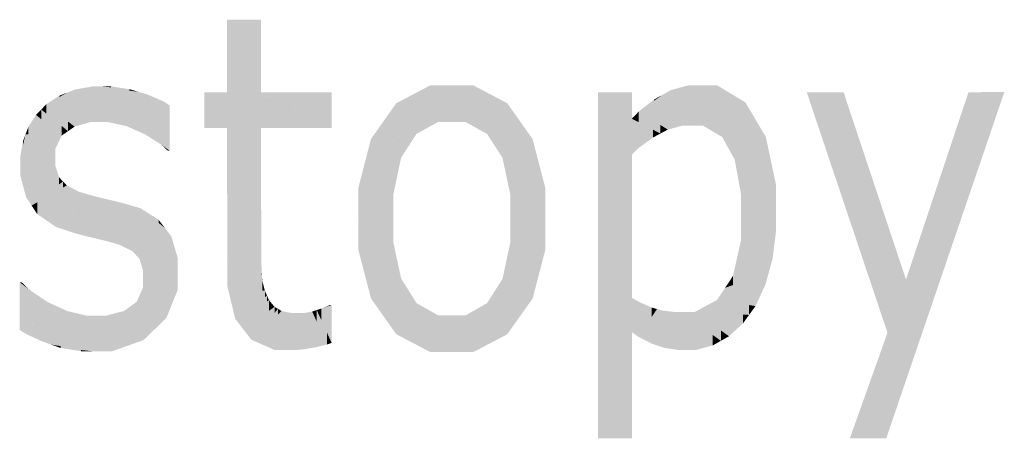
# Model space of a CAD drawing. Extents: x 64462 to 126444, y -56085 to -716.
# Tile 47 of 90: x 93003 to 93441, y -5971 to -5785. Entities that reach past the tile are written whole.
import ezdxf

# ---------------------------------------------------------------- set-up
doc = ezdxf.new("R2010")
doc.units = 0
doc.header["$LTSCALE"] = 11.25

# ---------------------------------------------------------------- blocks, each defined once
blk = doc.blocks.new('DwgObject-55396215-3381')
at = {"linetype": 'Continuous'}
for points in [[(48302.48, 21615.13), (48302.47, 21647.53), (48302.48, 21647.53)], [(48317.59, 21615.12), (48302.48, 21599.23), (48317.59, 21647.54)], [(48302.48, 21599.23), (48302.48, 21615.14), (48317.59, 21647.54)], [(48302.48, 21615.13), (48302.48, 21647.53), (48317.59, 21647.54)], [(48317.59, 21615.12), (48317.59, 21647.54), (48317.6, 21615.14)], [(48241.62, 21601.91), (48234.78, 21616.42), (48241.62, 21617.64)], [(48242.57, 21604.78), (48241.62, 21601.91), (48242.57, 21617.81)], [(48241.62, 21601.91), (48241.62, 21617.64), (48242.57, 21617.81)], [(48242.57, 21604.78), (48242.57, 21617.81), (48246.88, 21617.81)], [(48245.77, 21601.91), (48245.77, 21614.45), (48246.88, 21617.81)], [(48246.88, 21601.91), (48245.77, 21601.91), (48246.88, 21617.81)], [(48249.75, 21601.91), (48246.88, 21617.81), (48249.75, 21613.18)], [(48257.88, 21600.07), (48246.88, 21617.81), (48257.88, 21616.15)], [(48259.06, 21615.97), (48246.88, 21617.81), (48259.06, 21616.58)], [(48250.9, 21617.4), (48246.88, 21617.81), (48250.9, 21617.81)], [(48246.88, 21601.91), (48246.88, 21617.81), (48249.75, 21601.91)], [(48250.9, 21617.4), (48250.9, 21617.81), (48259.06, 21616.58)], [(48259.06, 21615.97), (48259.06, 21616.58), (48263.19, 21615.35)], [(48392.86, 21603.49), (48377.68, 21610.32), (48392.86, 21618.31)], [(48396.24, 21601.96), (48392.86, 21618.31), (48396.24, 21618.31)], [(48392.86, 21603.49), (48392.86, 21618.31), (48396.24, 21601.96)], [(48402.42, 21601.97), (48396.24, 21601.96), (48402.42, 21618.32)], [(48396.24, 21601.96), (48396.24, 21618.31), (48402.42, 21618.32)], [(48402.42, 21601.97), (48402.42, 21618.32), (48402.42, 21601.97)], [(48408.52, 21601.97), (48402.42, 21618.32), (48408.52, 21609.86)], [(48418.06, 21596.66), (48402.42, 21618.32), (48418.06, 21610.06)], [(48427.02, 21605.34), (48402.42, 21618.32), (48427.02, 21610.34)], [(48411.9, 21615.24), (48402.42, 21618.32), (48411.9, 21618.32)], [(48402.42, 21601.97), (48402.42, 21618.32), (48402.42, 21618.3)], [(48402.42, 21601.97), (48402.42, 21618.3), (48408.52, 21601.97)], [(48411.9, 21615.24), (48411.9, 21618.32), (48427.02, 21610.34)], [(48505.03, 21600.36), (48499.83, 21616.21), (48505.03, 21617.6)], [(48507.87, 21600.36), (48505.03, 21600.36), (48507.87, 21618.36)], [(48505.03, 21600.36), (48505.03, 21617.6), (48507.87, 21618.36)], [(48508.3, 21600.36), (48507.87, 21618.36), (48508.3, 21617.11)], [(48512.14, 21605.95), (48507.87, 21618.36), (48512.14, 21618.36)], [(48507.87, 21600.36), (48507.87, 21618.36), (48508.3, 21600.36)], [(48508.3, 21600.36), (48508.3, 21617.11), (48514.06, 21600.36)], [(48512.14, 21605.95), (48512.14, 21618.36), (48514.06, 21600.36)], [(48520.28, 21600.45), (48512.14, 21618.36), (48520.28, 21618.36)], [(48514.06, 21600.36), (48512.14, 21618.36), (48514.06, 21614.13)], [(48522.62, 21595.32), (48520.28, 21618.36), (48522.62, 21616.95)], [(48520.28, 21600.45), (48520.28, 21618.36), (48522.62, 21595.32)], [(48522.62, 21595.32), (48522.62, 21616.95), (48532.96, 21610.68)], [(48231.3, 21602.55), (48222.08, 21609.9), (48231.3, 21615.03)], [(48227.81, 21613.09), (48222.08, 21609.9), (48227.81, 21613.65)], [(48227.81, 21613.09), (48227.81, 21613.65), (48231.3, 21615.03)], [(48234.78, 21610.61), (48231.3, 21615.03), (48234.78, 21616.42)], [(48231.3, 21602.55), (48231.3, 21615.03), (48234.62, 21599.9)], [(48234.62, 21599.9), (48231.3, 21615.03), (48234.62, 21610.81)], [(48234.78, 21610.61), (48234.78, 21616.42), (48241.62, 21601.91)], [(48245.77, 21601.91), (48241.62, 21601.91), (48245.77, 21614.45)], [(48249.75, 21601.91), (48249.75, 21613.18), (48257.88, 21600.07)], [(48257.88, 21600.07), (48257.88, 21616.15), (48263.19, 21615.35)], [(48263.19, 21601.7), (48262.03, 21598.22), (48263.19, 21615.35)], [(48262.03, 21598.22), (48262.03, 21612.02), (48263.19, 21615.35)], [(48263.19, 21601.7), (48263.19, 21615.35), (48267.31, 21614.12)], [(48266.18, 21596.38), (48266.18, 21610.7), (48267.31, 21614.12)], [(48267.31, 21598.47), (48266.18, 21596.38), (48267.31, 21614.12)], [(48267.31, 21598.47), (48267.31, 21614.12), (48274.18, 21611.13)], [(48302.48, 21599.24), (48292.28, 21615.13), (48302.48, 21615.13)], [(48292.28, 21599.23), (48292.28, 21615.13), (48292.28, 21615.12)], [(48292.28, 21599.23), (48292.28, 21615.12), (48302.48, 21599.23)], [(48317.6, 21599.24), (48302.48, 21599.23), (48317.6, 21615.14)], [(48302.48, 21599.23), (48302.48, 21615.13), (48302.48, 21615.14)], [(48302.48, 21599.24), (48302.48, 21615.13), (48302.48, 21599.23)], [(48348.92, 21599.25), (48317.6, 21615.14), (48348.92, 21615.15)], [(48317.6, 21599.24), (48317.6, 21615.14), (48317.6, 21615.13)], [(48317.6, 21599.24), (48317.6, 21615.14), (48317.6, 21599.24)], [(48317.6, 21599.24), (48317.6, 21615.13), (48348.92, 21599.25)], [(48348.92, 21599.25), (48348.92, 21615.15), (48348.92, 21599.25)], [(48482.48, 21603.44), (48467.36, 21615.19), (48482.48, 21615.2)], [(48482.48, 21594.55), (48467.36, 21615.19), (48482.48, 21603.43)], [(48482.49, 21587.53), (48467.36, 21615.19), (48482.49, 21594.54)], [(48467.42, 21461.14), (48467.36, 21615.19), (48467.42, 21615.09)], [(48467.42, 21461.14), (48467.42, 21615.09), (48482.49, 21587.53)], [(48482.48, 21603.44), (48482.48, 21615.2), (48482.48, 21603.43)], [(48496.06, 21600.07), (48485.5, 21606.61), (48496.06, 21614.07)], [(48492.29, 21611.41), (48492.29, 21611.93), (48496.06, 21614.07)], [(48499.83, 21608.31), (48496.06, 21614.07), (48499.83, 21616.21)], [(48496.06, 21600.07), (48496.06, 21614.07), (48498.46, 21598.59)], [(48498.46, 21598.59), (48496.06, 21614.07), (48498.46, 21610.41)], [(48499.83, 21608.31), (48499.83, 21616.21), (48505.03, 21600.36)], [(48514.06, 21600.36), (48514.06, 21614.13), (48522.62, 21595.32)], [(48576.63, 21566.33), (48560.24, 21615.23), (48576.63, 21615.23)], [(48596.14, 21508.14), (48576.63, 21615.23), (48596.14, 21556.55)], [(48576.63, 21566.33), (48576.63, 21615.23), (48596.14, 21508.14)], [(48596.14, 21462.79), (48596.14, 21508.14), (48648.08, 21615.26)], [(48604.35, 21525.07), (48604.35, 21531.86), (48648.08, 21615.26)], [(48632.16, 21584.9), (48604.35, 21531.86), (48632.16, 21615.25)], [(48632.16, 21584.9), (48632.16, 21615.25), (48648.08, 21615.26)], [(48222.08, 21605.71), (48219.82, 21607.53), (48222.08, 21609.9)], [(48231.76, 21597.9), (48222.08, 21609.9), (48231.76, 21602.18)], [(48222.08, 21605.71), (48222.08, 21609.9), (48231.76, 21597.9)], [(48234.62, 21599.9), (48234.62, 21610.81), (48241.62, 21601.91)], [(48262.03, 21598.22), (48257.88, 21600.07), (48262.03, 21612.02)], [(48266.18, 21596.38), (48262.03, 21598.22), (48266.18, 21610.7)], [(48273.22, 21591.85), (48266.18, 21596.38), (48273.22, 21609.37)], [(48273.22, 21591.85), (48273.22, 21609.37), (48274.18, 21611.13)], [(48274.18, 21596.39), (48273.22, 21591.85), (48274.18, 21611.13)], [(48276.92, 21589.18), (48273.22, 21591.85), (48276.92, 21609.38)], [(48274.18, 21596.39), (48274.18, 21611.13), (48276.92, 21609.38)], [(48276.92, 21589.18), (48276.92, 21609.38), (48276.93, 21589.17)], [(48377.68, 21602.25), (48372.05, 21602.33), (48377.68, 21610.32)], [(48377.68, 21602.25), (48377.68, 21610.32), (48396.24, 21601.96)], [(48408.52, 21601.97), (48408.52, 21609.86), (48418.06, 21596.66)], [(48418.06, 21596.66), (48418.06, 21610.06), (48432.67, 21602.36)], [(48427.02, 21605.34), (48427.02, 21610.34), (48432.67, 21602.36)], [(48492.29, 21611.41), (48485.5, 21606.61), (48492.29, 21611.93)], [(48498.46, 21598.59), (48498.46, 21610.41), (48505.03, 21600.36)], [(48532.96, 21600.66), (48522.62, 21595.32), (48532.96, 21610.68)], [(48532.96, 21600.66), (48532.96, 21610.68), (48537.49, 21603)], [(48217.49, 21598.75), (48214.01, 21599.62), (48217.49, 21605.11)], [(48219.82, 21603.23), (48217.49, 21605.11), (48219.82, 21607.53)], [(48217.49, 21598.75), (48217.49, 21605.11), (48228.9, 21595.9)], [(48219.82, 21603.23), (48219.82, 21607.53), (48228.9, 21595.9)], [(48228.9, 21595.9), (48219.82, 21607.53), (48228.9, 21600.2)], [(48485.5, 21601.86), (48482.48, 21603.43), (48485.5, 21606.61)], [(48495.15, 21596.82), (48485.5, 21606.61), (48495.15, 21600.64)], [(48485.5, 21601.86), (48485.5, 21606.61), (48495.15, 21596.82)], [(48214.01, 21596.5), (48212.86, 21596.55), (48214.01, 21599.62)], [(48214.01, 21596.5), (48214.01, 21599.62), (48228.9, 21595.9)], [(48228.9, 21595.9), (48228.9, 21600.2), (48231.76, 21597.9)], [(48231.76, 21597.9), (48231.76, 21602.18), (48234.62, 21599.9)], [(48302.51, 21539.38), (48302.48, 21599.23), (48302.51, 21599.23)], [(48317.6, 21547.86), (48302.51, 21539.38), (48317.6, 21599.24)], [(48302.51, 21539.38), (48302.51, 21599.23), (48317.6, 21599.24)], [(48317.6, 21547.86), (48317.6, 21599.24), (48317.62, 21547.87)], [(48372.05, 21574.92), (48360.82, 21558.85), (48372.05, 21602.33)], [(48366.43, 21580.57), (48366.43, 21594.35), (48372.05, 21602.33)], [(48383.24, 21591.34), (48372.05, 21602.33), (48383.24, 21597.98)], [(48379.82, 21586.02), (48372.05, 21602.33), (48379.82, 21594.69)], [(48372.05, 21574.92), (48372.05, 21602.33), (48379.82, 21586.02)], [(48386.65, 21596.65), (48372.05, 21602.33), (48386.65, 21602.11)], [(48386.65, 21596.65), (48386.65, 21602.11), (48396.24, 21601.96)], [(48421.5, 21591.35), (48421.5, 21598), (48432.67, 21602.36)], [(48424.93, 21586.04), (48424.93, 21594.74), (48432.67, 21602.36)], [(48428.37, 21569.8), (48428.37, 21593.3), (48432.67, 21602.36)], [(48432.67, 21566.8), (48428.37, 21569.8), (48432.67, 21602.36)], [(48432.67, 21566.8), (48432.67, 21602.36), (48443.98, 21558.88)], [(48443.97, 21558.9), (48432.67, 21602.36), (48443.97, 21572.64)], [(48438.32, 21587.5), (48432.67, 21602.36), (48438.32, 21594.37)], [(48482.48, 21594.55), (48482.48, 21603.43), (48485.51, 21590.41)], [(48485.51, 21590.41), (48482.48, 21603.43), (48485.51, 21600.72)], [(48491.84, 21595.05), (48482.48, 21603.43), (48491.84, 21598.55)], [(48485.51, 21590.41), (48485.51, 21600.72), (48491.84, 21595.05)], [(48495.15, 21596.82), (48495.15, 21600.64), (48498.46, 21598.59)], [(48525.4, 21590.27), (48525.4, 21596.76), (48537.49, 21603)], [(48528.19, 21585.23), (48528.19, 21593.2), (48537.49, 21603)], [(48530.97, 21569.99), (48530.97, 21590.55), (48537.49, 21603)], [(48537.49, 21571.66), (48530.97, 21569.99), (48537.49, 21603)], [(48537.49, 21571.66), (48537.49, 21603), (48546.57, 21573.98)], [(48542.03, 21588.5), (48537.49, 21603), (48542.03, 21595.32)], [(48212.86, 21587.38), (48210.57, 21586.94), (48212.86, 21596.55)], [(48211.71, 21591.74), (48211.71, 21593.48), (48212.86, 21596.55)], [(48212.86, 21587.38), (48212.86, 21596.55), (48226.05, 21589.94)], [(48226.05, 21589.94), (48212.86, 21596.55), (48226.05, 21596.01)], [(48226.05, 21589.94), (48226.05, 21596.01), (48228.9, 21595.9)], [(48379.82, 21586.02), (48379.82, 21594.69), (48383.24, 21591.34)], [(48383.24, 21591.34), (48383.24, 21597.98), (48386.65, 21596.65)], [(48421.5, 21591.35), (48418.06, 21596.66), (48421.5, 21598)], [(48424.93, 21586.04), (48421.5, 21591.35), (48424.93, 21594.74)], [(48491.84, 21595.05), (48491.84, 21598.55), (48495.15, 21596.82)], [(48525.4, 21590.27), (48522.62, 21595.32), (48525.4, 21596.76)], [(48542.03, 21588.5), (48542.03, 21595.32), (48546.57, 21573.98)], [(48211.71, 21591.74), (48210.57, 21586.94), (48211.71, 21593.48)], [(48276.12, 21589.17), (48273.22, 21591.85), (48276.12, 21589.75)], [(48366.43, 21580.57), (48360.82, 21558.85), (48366.43, 21594.35)], [(48360.82, 21558.85), (48360.82, 21572.63), (48366.43, 21594.35)], [(48428.37, 21569.8), (48424.93, 21586.04), (48428.37, 21593.3)], [(48438.32, 21587.5), (48438.32, 21594.37), (48443.97, 21572.64)], [(48482.49, 21587.53), (48482.49, 21594.54), (48485.51, 21590.41)], [(48528.19, 21585.23), (48525.4, 21590.27), (48528.19, 21593.2)], [(48530.97, 21569.99), (48528.19, 21585.23), (48530.97, 21590.55)], [(48226.05, 21585.98), (48210.57, 21586.94), (48226.05, 21589.94)], [(48210.57, 21583.46), (48210.57, 21586.94), (48210.57, 21586.94)], [(48210.57, 21583.46), (48210.57, 21586.94), (48226.05, 21585.98)], [(48226.05, 21582.51), (48210.57, 21583.46), (48226.05, 21585.98)], [(48226.05, 21585.98), (48226.05, 21589.94), (48226.05, 21585.98)], [(48226.05, 21582.51), (48226.05, 21585.98), (48226.05, 21582.51)], [(48276.12, 21589.17), (48276.12, 21589.75), (48276.93, 21589.17)], [(48376.41, 21569.78), (48376.41, 21581.15), (48379.82, 21586.02)], [(48482.49, 21523.55), (48467.42, 21461.14), (48482.49, 21587.53)], [(48482.49, 21523.55), (48482.49, 21587.53), (48482.51, 21523.65)], [(48215.53, 21564.79), (48210.57, 21583.46), (48215.53, 21583.16)], [(48210.57, 21577.92), (48210.57, 21583.46), (48210.57, 21583.45)], [(48210.57, 21577.92), (48210.57, 21583.45), (48215.53, 21564.79)], [(48215.53, 21564.79), (48215.53, 21583.16), (48226.05, 21582.51)], [(48226.05, 21575.51), (48215.53, 21564.79), (48226.05, 21582.51)], [(48226.05, 21575.51), (48226.05, 21582.51), (48227.78, 21577.28)], [(48213.05, 21568.59), (48210.57, 21577.92), (48213.05, 21571.35)], [(48227.78, 21574.18), (48215.53, 21564.79), (48227.78, 21577.28)], [(48227.78, 21574.18), (48227.78, 21577.28), (48229.52, 21575.51)], [(48376.41, 21569.78), (48360.82, 21558.85), (48376.41, 21581.15)], [(48229.52, 21572.79), (48215.53, 21564.79), (48229.52, 21575.51)], [(48218.01, 21560.99), (48218.01, 21566.21), (48231.21, 21573.75)], [(48226.42, 21555.23), (48226.42, 21569.12), (48231.21, 21573.75)], [(48231.21, 21553.64), (48226.42, 21555.23), (48231.21, 21573.75)], [(48229.52, 21572.79), (48229.52, 21575.51), (48231.21, 21573.75)], [(48231.21, 21553.64), (48231.21, 21573.75), (48232.34, 21553.26)], [(48232.34, 21553.26), (48231.21, 21573.75), (48232.34, 21573.16)], [(48232.34, 21553.26), (48232.34, 21573.16), (48236.69, 21570.89)], [(48530.98, 21559.8), (48530.98, 21569.99), (48546.57, 21573.98)], [(48546.57, 21560.33), (48530.98, 21559.8), (48546.57, 21573.98)], [(48546.57, 21560.33), (48546.57, 21573.98), (48546.58, 21560.33)], [(48213.05, 21568.59), (48213.05, 21571.35), (48215.53, 21564.79)], [(48226.42, 21555.23), (48218.01, 21560.99), (48226.42, 21569.12)], [(48234.48, 21552.56), (48234.48, 21561.91), (48236.69, 21570.89)], [(48236.69, 21558.92), (48234.48, 21552.56), (48236.69, 21570.89)], [(48236.69, 21558.92), (48236.69, 21570.89), (48240.48, 21569.78)], [(48239.21, 21551.25), (48239.21, 21566.14), (48240.48, 21569.78)], [(48240.48, 21558.02), (48239.21, 21551.25), (48240.48, 21569.78)], [(48240.48, 21558.02), (48240.48, 21569.78), (48242.58, 21569.18)], [(48241.81, 21550.65), (48241.81, 21565.1), (48242.58, 21569.18)], [(48242.58, 21553.08), (48241.81, 21550.65), (48242.58, 21569.18)], [(48242.58, 21553.08), (48242.58, 21569.18), (48247.27, 21567.97)], [(48360.82, 21558.85), (48360.81, 21572.61), (48360.82, 21572.63)], [(48376.41, 21558.86), (48360.82, 21558.85), (48376.41, 21569.78)], [(48376.41, 21558.86), (48376.41, 21569.78), (48376.42, 21558.86)], [(48428.38, 21558.88), (48428.37, 21569.8), (48428.38, 21569.8)], [(48428.38, 21558.88), (48428.38, 21569.8), (48443.98, 21558.88)], [(48443.97, 21558.9), (48443.97, 21572.64), (48443.98, 21558.88)], [(48530.98, 21559.8), (48530.97, 21569.99), (48530.98, 21569.99)], [(48218.01, 21560.99), (48215.53, 21564.79), (48218.01, 21566.21)], [(48239.21, 21551.25), (48234.48, 21552.56), (48239.21, 21566.14)], [(48241.81, 21550.65), (48239.21, 21551.25), (48241.81, 21565.1)], [(48247.27, 21559.12), (48244.41, 21550.05), (48247.27, 21567.97)], [(48244.41, 21550.05), (48244.41, 21558.9), (48247.27, 21567.97)], [(48247.27, 21559.12), (48247.27, 21567.97), (48249.87, 21567.37)], [(48248.62, 21548.99), (48248.62, 21563.4), (48249.87, 21567.37)], [(48249.87, 21554.76), (48248.62, 21548.99), (48249.87, 21567.37)], [(48249.87, 21554.76), (48249.87, 21567.37), (48252.47, 21566.76)], [(48250.23, 21548.54), (48250.23, 21556.43), (48252.47, 21566.76)], [(48252.47, 21554.37), (48250.23, 21548.54), (48252.47, 21566.76)], [(48252.47, 21554.37), (48252.47, 21566.76), (48256.8, 21565.66)], [(48254.59, 21547.33), (48254.59, 21559.88), (48256.8, 21565.66)], [(48256.8, 21557.34), (48254.59, 21547.33), (48256.8, 21565.66)], [(48258.54, 21545.37), (48254.59, 21547.33), (48258.54, 21565.16)], [(48256.8, 21557.34), (48256.8, 21565.66), (48258.54, 21565.16)], [(48258.54, 21545.37), (48258.54, 21565.16), (48260.47, 21544.41)], [(48260.47, 21544.41), (48258.54, 21565.16), (48260.47, 21564.6)], [(48260.47, 21544.41), (48260.47, 21564.6), (48263.81, 21563.65)], [(48234.48, 21552.56), (48232.34, 21553.26), (48234.48, 21561.91)], [(48248.62, 21548.99), (48244.41, 21550.05), (48248.62, 21563.4)], [(48254.59, 21547.33), (48250.23, 21548.54), (48254.59, 21559.88)], [(48262, 21542.7), (48262, 21553.23), (48263.81, 21563.65)], [(48263.53, 21540.99), (48262, 21542.7), (48263.53, 21560.41)], [(48263.81, 21541.34), (48263.53, 21540.99), (48263.81, 21563.65)], [(48263.53, 21540.99), (48263.53, 21560.41), (48263.81, 21563.65)], [(48271.96, 21557.09), (48263.81, 21563.65), (48271.96, 21558.47)], [(48263.81, 21541.34), (48263.81, 21563.65), (48274.82, 21554.79)], [(48530.98, 21538.43), (48530.98, 21549.3), (48546.58, 21560.33)], [(48530.98, 21549.3), (48530.98, 21559.8), (48546.58, 21560.33)], [(48530.98, 21549.3), (48530.98, 21559.8), (48530.98, 21559.8)], [(48543.44, 21535.29), (48543.44, 21555.93), (48546.58, 21560.33)], [(48545.01, 21540.96), (48545.01, 21547.83), (48546.58, 21560.33)], [(48546.58, 21553.46), (48545.01, 21540.96), (48546.58, 21560.33)], [(48546.58, 21553.46), (48546.58, 21560.33), (48546.58, 21553.48)], [(48244.41, 21550.05), (48241.81, 21550.65), (48244.41, 21558.9)], [(48250.23, 21548.54), (48248.62, 21548.99), (48250.23, 21556.43)], [(48271.96, 21557.09), (48271.96, 21558.47), (48274.82, 21554.79)], [(48376.42, 21548.29), (48360.82, 21558.85), (48376.42, 21558.86)], [(48372.09, 21515.43), (48360.82, 21558.85), (48372.09, 21551.22)], [(48360.82, 21545.1), (48360.82, 21558.85), (48360.82, 21558.83)], [(48360.82, 21545.1), (48360.82, 21558.83), (48372.09, 21515.43)], [(48376.42, 21548.29), (48376.42, 21558.86), (48376.42, 21548.28)], [(48428.38, 21536.96), (48428.38, 21548.2), (48443.98, 21558.88)], [(48428.38, 21548.2), (48428.38, 21558.88), (48428.38, 21558.88)], [(48428.38, 21548.2), (48428.38, 21558.88), (48443.98, 21558.88)], [(48432.7, 21515.45), (48432.7, 21543.03), (48443.98, 21558.88)], [(48438.35, 21523.41), (48438.35, 21537.19), (48443.98, 21558.88)], [(48443.98, 21545.11), (48438.35, 21523.41), (48443.98, 21558.88)], [(48443.98, 21545.11), (48443.98, 21558.88), (48443.98, 21545.13)], [(48543.44, 21535.29), (48527.44, 21533.46), (48543.44, 21555.93)], [(48596.14, 21508.14), (48596.14, 21556.55), (48604.35, 21531.86)], [(48262, 21542.7), (48260.47, 21544.41), (48262, 21553.23)], [(48265.07, 21535.96), (48265.07, 21542.87), (48274.82, 21554.79)], [(48274.82, 21535.39), (48265.07, 21535.96), (48274.82, 21554.79)], [(48274.82, 21535.39), (48274.82, 21554.79), (48280.55, 21535.06)], [(48280.55, 21535.07), (48274.82, 21554.79), (48280.55, 21541.2)], [(48277.68, 21548), (48274.82, 21554.79), (48277.68, 21551.07)], [(48277.68, 21548), (48277.68, 21551.07), (48280.55, 21541.2)], [(48372.09, 21515.43), (48372.09, 21551.22), (48376.42, 21548.28)], [(48317.62, 21543.43), (48302.51, 21539.38), (48317.62, 21547.87)], [(48317.62, 21543.43), (48317.62, 21547.87), (48317.62, 21543.43)], [(48376.42, 21524.81), (48372.09, 21515.43), (48376.42, 21548.28)], [(48376.42, 21524.81), (48376.42, 21548.28), (48379.86, 21532.25)], [(48428.38, 21536.96), (48424.93, 21532.11), (48428.38, 21548.2)], [(48530.98, 21538.43), (48527.44, 21533.46), (48530.98, 21549.3)], [(48545.01, 21540.96), (48543.44, 21535.29), (48545.01, 21547.83)], [(48265.07, 21535.96), (48263.53, 21540.99), (48265.07, 21542.87)], [(48317.62, 21536.52), (48302.51, 21539.38), (48317.62, 21543.43)], [(48317.62, 21536.52), (48317.62, 21543.43), (48317.79, 21536.49)], [(48366.46, 21523.39), (48360.82, 21545.1), (48366.46, 21530.26)], [(48432.7, 21515.45), (48424.93, 21532.11), (48432.7, 21543.03)], [(48280.55, 21535.07), (48280.55, 21541.2), (48280.55, 21535.06)], [(48302.51, 21529.15), (48302.51, 21539.38), (48302.51, 21539.37)], [(48302.51, 21529.15), (48302.51, 21539.37), (48317.79, 21536.49)], [(48265.07, 21528.28), (48265.07, 21535.96), (48265.07, 21535.96)], [(48265.07, 21528.28), (48265.07, 21535.96), (48280.55, 21535.06)], [(48280.55, 21527.36), (48265.07, 21528.28), (48280.55, 21535.06)], [(48280.55, 21527.36), (48280.55, 21535.06), (48280.55, 21527.36)], [(48317.79, 21533.94), (48302.51, 21529.15), (48317.79, 21536.49)], [(48317.95, 21531.47), (48302.51, 21529.15), (48317.95, 21533.99)], [(48317.79, 21533.94), (48317.79, 21536.49), (48317.95, 21533.99)], [(48317.95, 21531.47), (48317.95, 21533.99), (48318.11, 21531.49)], [(48438.35, 21523.41), (48432.7, 21515.45), (48438.35, 21537.19)], [(48541.87, 21529.62), (48523.89, 21528.11), (48541.87, 21534.71)], [(48527.44, 21529.41), (48523.89, 21528.11), (48527.44, 21533.46)], [(48527.44, 21529.41), (48527.44, 21533.46), (48543.44, 21535.29)], [(48541.87, 21529.62), (48541.87, 21534.71), (48543.44, 21535.29)], [(48211.03, 21530.02), (48210.23, 21530.65), (48211.03, 21530.65)], [(48210.24, 21509.37), (48210.23, 21530.65), (48210.24, 21530.64)], [(48210.24, 21509.37), (48210.24, 21530.64), (48214.62, 21527.24)], [(48211.03, 21530.02), (48211.03, 21530.65), (48214.62, 21527.24)], [(48318.11, 21526.98), (48302.51, 21529.15), (48318.11, 21531.49)], [(48306.1, 21514.29), (48302.51, 21529.15), (48306.1, 21528.65)], [(48318.11, 21526.98), (48318.11, 21531.49), (48319.25, 21526.83)], [(48366.46, 21523.39), (48366.46, 21530.26), (48372.09, 21515.43)], [(48379.86, 21523.31), (48372.09, 21515.43), (48379.86, 21532.25)], [(48379.86, 21523.31), (48379.86, 21532.25), (48383.3, 21526.79)], [(48424.93, 21523.24), (48421.48, 21526.7), (48424.93, 21532.11)], [(48424.93, 21523.24), (48424.93, 21532.11), (48432.7, 21515.45)], [(48537.45, 21520.02), (48523.89, 21528.11), (48537.45, 21529.25)], [(48537.45, 21520.02), (48537.45, 21529.25), (48541.87, 21529.62)], [(48604.35, 21525.07), (48596.14, 21508.14), (48604.35, 21531.86)], [(48214.62, 21509.94), (48213.06, 21507.61), (48214.62, 21527.24)], [(48213.06, 21507.61), (48213.06, 21520.87), (48214.62, 21527.24)], [(48214.62, 21509.94), (48214.62, 21527.24), (48222.59, 21521.83)], [(48265.07, 21522.74), (48262.25, 21521.89), (48265.07, 21528.28)], [(48265.07, 21522.74), (48265.07, 21528.28), (48280.55, 21527.36)], [(48270.37, 21509.78), (48270.37, 21524.32), (48280.55, 21527.36)], [(48275.46, 21514.72), (48275.46, 21518.57), (48280.55, 21527.36)], [(48306.1, 21514.29), (48306.1, 21528.65), (48319.25, 21526.83)], [(48319.25, 21523.95), (48306.1, 21514.29), (48319.25, 21526.83)], [(48320.22, 21522.14), (48306.1, 21514.29), (48320.22, 21524.66)], [(48319.25, 21523.95), (48319.25, 21526.83), (48320.22, 21524.66)], [(48320.22, 21522.14), (48320.22, 21524.66), (48321.1, 21522.64)], [(48383.3, 21519.94), (48372.09, 21515.43), (48383.3, 21526.79)], [(48383.3, 21519.94), (48383.3, 21526.79), (48386.74, 21521.32)], [(48421.48, 21519.91), (48418.03, 21521.29), (48421.48, 21526.7)], [(48421.48, 21519.91), (48421.48, 21526.7), (48432.7, 21515.45)], [(48523.89, 21522.19), (48520.34, 21522.76), (48523.89, 21528.11)], [(48523.89, 21522.19), (48523.89, 21528.11), (48537.45, 21520.02)], [(48213.06, 21507.61), (48210.24, 21509.37), (48213.06, 21520.87)], [(48220.05, 21504.36), (48220.05, 21518.03), (48222.59, 21521.83)], [(48222.59, 21510.04), (48220.05, 21504.36), (48222.59, 21521.83)], [(48222.59, 21510.04), (48222.59, 21521.83), (48226.98, 21519.82)], [(48262.25, 21514.54), (48256.62, 21517.84), (48262.25, 21521.89)], [(48270.37, 21509.78), (48262.25, 21521.89), (48270.37, 21524.32)], [(48262.25, 21514.54), (48262.25, 21521.89), (48270.37, 21509.78)], [(48309.69, 21509.65), (48309.69, 21516.29), (48321.1, 21522.64)], [(48321.1, 21517.92), (48309.69, 21509.65), (48321.1, 21522.64)], [(48321.1, 21517.92), (48321.1, 21522.64), (48323.55, 21519.69)], [(48348.95, 21503.62), (48344.35, 21518.92), (48348.95, 21520.5)], [(48347.26, 21519.92), (48347.26, 21520.05), (48348.95, 21520.5)], [(48348.15, 21520.28), (48347.26, 21520.05), (48348.15, 21520.5)], [(48348.15, 21520.28), (48348.15, 21520.5), (48348.95, 21520.5)], [(48348.95, 21503.62), (48348.95, 21520.5), (48348.96, 21503.6)], [(48386.74, 21507.75), (48372.09, 21515.43), (48386.74, 21521.32)], [(48396.31, 21508.04), (48386.74, 21521.32), (48396.31, 21515.86)], [(48386.74, 21507.75), (48386.74, 21521.32), (48402.46, 21499.52)], [(48418.03, 21515.7), (48408.52, 21515.87), (48418.03, 21521.29)], [(48418.03, 21515.7), (48418.03, 21521.29), (48432.7, 21515.45)], [(48482.51, 21508.29), (48467.42, 21461.14), (48482.51, 21523.65)], [(48482.52, 21508.31), (48482.51, 21523.65), (48482.52, 21523.65)], [(48482.51, 21508.29), (48482.51, 21523.65), (48482.52, 21508.31)], [(48482.52, 21508.31), (48482.52, 21523.65), (48485.74, 21521.84)], [(48485.46, 21506.29), (48482.52, 21508.31), (48485.46, 21520.67)], [(48485.74, 21506.92), (48485.46, 21506.29), (48485.74, 21521.84)], [(48485.46, 21506.29), (48485.46, 21520.67), (48485.74, 21521.84)], [(48485.74, 21506.92), (48485.74, 21521.84), (48491.29, 21519.37)], [(48520.34, 21516.87), (48510.47, 21517.41), (48520.34, 21522.76)], [(48534.59, 21516.09), (48520.34, 21522.76), (48534.59, 21520.48)], [(48520.34, 21516.87), (48520.34, 21522.76), (48534.59, 21516.09)], [(48534.59, 21516.09), (48534.59, 21520.48), (48537.45, 21520.02)], [(48220.05, 21504.36), (48213.06, 21507.61), (48220.05, 21518.03)], [(48224.22, 21502.87), (48224.22, 21513.65), (48226.98, 21519.82)], [(48226.98, 21508.65), (48224.22, 21502.87), (48226.98, 21519.82)], [(48231.37, 21501.72), (48224.22, 21502.87), (48231.37, 21517.81)], [(48226.98, 21508.65), (48226.98, 21519.82), (48231.37, 21517.81)], [(48239.79, 21504.32), (48231.37, 21517.81), (48239.79, 21515.81)], [(48231.37, 21501.72), (48231.37, 21517.81), (48242.54, 21499.91)], [(48256.62, 21510.61), (48248.81, 21515.81), (48256.62, 21517.84)], [(48256.62, 21510.61), (48256.62, 21517.84), (48265.27, 21504.85)], [(48265.27, 21504.85), (48256.62, 21517.84), (48265.27, 21512.77)], [(48275.46, 21514.72), (48270.37, 21509.78), (48275.46, 21518.57)], [(48309.69, 21509.65), (48306.1, 21514.29), (48309.69, 21516.29)], [(48323.55, 21516.95), (48313.28, 21505.02), (48323.55, 21519.69)], [(48313.28, 21505.02), (48313.28, 21512.25), (48323.55, 21519.69)], [(48325.1, 21516.33), (48313.28, 21505.02), (48325.1, 21518.76)], [(48323.55, 21516.95), (48323.55, 21519.69), (48325.1, 21518.76)], [(48323.77, 21500.39), (48323.77, 21515.06), (48326.66, 21517.82)], [(48326.66, 21500.39), (48323.77, 21500.39), (48326.66, 21517.82)], [(48325.1, 21516.33), (48325.1, 21518.76), (48326.66, 21517.82)], [(48326.66, 21500.39), (48326.66, 21517.82), (48330.66, 21500.39)], [(48330.66, 21500.39), (48326.66, 21517.82), (48330.66, 21517.04)], [(48330.66, 21500.39), (48330.66, 21517.04), (48331.4, 21516.89)], [(48331.4, 21500.39), (48330.66, 21500.39), (48331.4, 21516.89)], [(48332.63, 21500.39), (48331.4, 21516.89), (48332.63, 21513.43)], [(48334.59, 21507.96), (48331.4, 21516.89), (48334.59, 21516.89)], [(48331.4, 21500.39), (48331.4, 21516.89), (48332.63, 21500.39)], [(48337.13, 21500.84), (48334.59, 21516.89), (48337.13, 21509.06)], [(48336.44, 21511.17), (48334.59, 21516.89), (48336.44, 21516.89)], [(48334.59, 21507.96), (48334.59, 21516.89), (48337.13, 21500.84)], [(48340.32, 21506.64), (48336.44, 21516.89), (48340.32, 21517.57)], [(48339.65, 21501.29), (48336.44, 21516.89), (48339.65, 21508.41)], [(48336.44, 21511.17), (48336.44, 21516.89), (48339.65, 21501.29)], [(48342.33, 21513.02), (48340.32, 21517.57), (48342.33, 21518.24)], [(48342.17, 21501.74), (48340.32, 21517.57), (48342.17, 21513.39)], [(48340.32, 21506.64), (48340.32, 21517.57), (48342.17, 21501.74)], [(48344.35, 21513.78), (48342.33, 21518.24), (48344.35, 21518.92)], [(48346.82, 21502.9), (48342.33, 21518.24), (48346.82, 21508.32)], [(48342.33, 21513.02), (48342.33, 21518.24), (48346.82, 21502.9)], [(48347.26, 21519.92), (48344.35, 21518.92), (48347.26, 21520.05)], [(48344.35, 21513.78), (48344.35, 21518.92), (48348.96, 21503.6)], [(48402.46, 21499.53), (48396.31, 21515.86), (48402.46, 21515.87)], [(48402.46, 21499.52), (48402.46, 21515.87), (48402.46, 21515.87)], [(48402.46, 21499.52), (48402.46, 21515.87), (48408.52, 21515.87)], [(48408.52, 21499.52), (48402.46, 21499.52), (48408.52, 21515.87)], [(48402.46, 21499.53), (48402.46, 21515.87), (48402.46, 21499.52)], [(48408.52, 21499.52), (48408.52, 21515.87), (48411.94, 21499.52)], [(48411.94, 21499.52), (48408.52, 21515.87), (48411.94, 21514.32)], [(48427.06, 21507.49), (48408.52, 21515.87), (48427.06, 21515.55)], [(48491.29, 21515.18), (48485.46, 21506.29), (48491.29, 21519.37)], [(48491.25, 21503.32), (48491.25, 21515.11), (48493.61, 21518.71)], [(48493.61, 21502.53), (48491.25, 21503.32), (48493.61, 21518.71)], [(48491.29, 21515.18), (48491.29, 21519.37), (48493.61, 21518.71)], [(48493.61, 21502.53), (48493.61, 21518.71), (48494.09, 21502.37)], [(48494.09, 21502.37), (48493.61, 21518.71), (48494.09, 21518.58)], [(48494.09, 21502.37), (48494.09, 21518.58), (48495.92, 21518.06)], [(48495.92, 21501.75), (48494.09, 21502.37), (48495.92, 21518.06)], [(48496.93, 21501.41), (48495.92, 21518.06), (48496.93, 21517.93)], [(48495.92, 21501.75), (48495.92, 21518.06), (48496.93, 21501.41)], [(48496.93, 21501.41), (48496.93, 21517.93), (48501.19, 21517.4)], [(48501.19, 21500.77), (48496.93, 21501.41), (48501.19, 21517.4)], [(48504.13, 21508.48), (48501.19, 21517.4), (48504.13, 21517.41)], [(48501.19, 21500.77), (48501.19, 21517.4), (48503.28, 21500.46)], [(48503.28, 21500.46), (48501.19, 21517.4), (48503.28, 21511.08)], [(48506.78, 21500.46), (48504.13, 21517.41), (48506.78, 21510.68)], [(48510.81, 21500.46), (48504.13, 21517.41), (48510.81, 21510.45)], [(48518.45, 21502.5), (48504.13, 21517.41), (48518.45, 21507.13)], [(48510.47, 21512.86), (48504.13, 21517.41), (48510.47, 21517.41)], [(48504.13, 21508.48), (48504.13, 21517.41), (48506.78, 21500.46)], [(48522.05, 21504.54), (48510.47, 21517.41), (48522.05, 21509.15)], [(48525.66, 21506.59), (48510.47, 21517.41), (48525.66, 21513.83)], [(48531.93, 21512.36), (48510.47, 21517.41), (48531.93, 21516.23)], [(48510.47, 21512.86), (48510.47, 21517.41), (48522.05, 21504.54)], [(48531.93, 21512.36), (48531.93, 21516.23), (48534.59, 21516.09)], [(48224.22, 21502.87), (48220.05, 21504.36), (48224.22, 21513.65)], [(48239.79, 21504.32), (48239.79, 21515.81), (48242.54, 21499.91)], [(48242.54, 21499.91), (48239.79, 21515.81), (48242.54, 21515.81)], [(48243.82, 21503.14), (48242.54, 21499.91), (48243.82, 21515.81)], [(48248.81, 21501.27), (48242.54, 21499.91), (48248.81, 21515.81)], [(48242.54, 21499.91), (48242.54, 21515.81), (48243.82, 21515.81)], [(48243.82, 21503.14), (48243.82, 21515.81), (48248.81, 21515.81)], [(48248.81, 21501.27), (48248.81, 21515.81), (48265.27, 21504.85)], [(48265.27, 21504.85), (48265.27, 21512.77), (48270.37, 21509.78)], [(48313.28, 21505.02), (48309.69, 21509.65), (48313.28, 21512.25)], [(48323.77, 21500.39), (48313.28, 21505.02), (48323.77, 21515.06)], [(48332.63, 21500.39), (48332.63, 21513.43), (48337.13, 21500.84)], [(48342.17, 21501.74), (48342.17, 21513.39), (48346.82, 21502.9)], [(48377.72, 21507.47), (48372.09, 21515.43), (48377.72, 21512.48)], [(48377.72, 21507.47), (48377.72, 21512.48), (48402.46, 21499.52)], [(48396.31, 21508.04), (48396.31, 21515.86), (48402.46, 21499.52)], [(48411.94, 21499.52), (48411.94, 21514.32), (48427.06, 21507.49)], [(48427.06, 21507.49), (48427.06, 21515.55), (48432.7, 21515.45)], [(48491.25, 21503.32), (48485.46, 21506.29), (48491.25, 21515.11)], [(48525.66, 21506.59), (48525.66, 21513.83), (48531.93, 21512.36)], [(48337.13, 21500.84), (48337.13, 21509.06), (48339.65, 21501.29)], [(48339.65, 21501.29), (48339.65, 21508.41), (48342.17, 21501.74)], [(48346.82, 21502.9), (48346.82, 21508.32), (48348.96, 21503.6)], [(48392.9, 21499.51), (48377.72, 21507.47), (48392.9, 21502.59)], [(48482.52, 21461.15), (48467.42, 21461.14), (48482.52, 21508.31)], [(48482.52, 21461.15), (48482.52, 21508.31), (48482.54, 21461.15)], [(48503.28, 21500.46), (48503.28, 21511.08), (48506.78, 21500.46)], [(48506.78, 21500.46), (48506.78, 21510.68), (48510.81, 21500.46)], [(48510.81, 21500.46), (48510.81, 21510.45), (48518.45, 21502.5)], [(48518.45, 21502.5), (48518.45, 21507.13), (48522.05, 21504.54)], [(48522.05, 21504.54), (48522.05, 21509.15), (48525.66, 21506.59)], [(48595.59, 21461.19), (48595.59, 21506.61), (48596.14, 21508.14)], [(48596.14, 21462.79), (48595.59, 21461.19), (48596.14, 21508.14)], [(48228.38, 21501.39), (48224.22, 21502.87), (48228.38, 21502.2)], [(48251.36, 21499.91), (48251.36, 21501.82), (48265.27, 21504.85)], [(48595.59, 21461.19), (48579.41, 21461.18), (48595.59, 21506.61)], [(48228.38, 21501.39), (48228.38, 21502.2), (48242.54, 21499.91)], [(48237.55, 21499.91), (48228.38, 21501.39), (48237.55, 21500.43)], [(48237.55, 21499.91), (48237.55, 21500.43), (48242.54, 21499.91)], [(48251.36, 21499.91), (48242.54, 21499.91), (48251.36, 21501.82)], [(48392.9, 21499.51), (48392.9, 21502.59), (48402.46, 21499.52)]]:
    blk.add_hatch(color=1, dxfattribs=at).paths.add_polyline_path(points)

msp = doc.modelspace()

# ---------------------------------------------------------------- block references
msp.add_blockref('DwgObject-55396215-3381', (44793.1, -27432.61))

doc.saveas('drawing.dxf')
